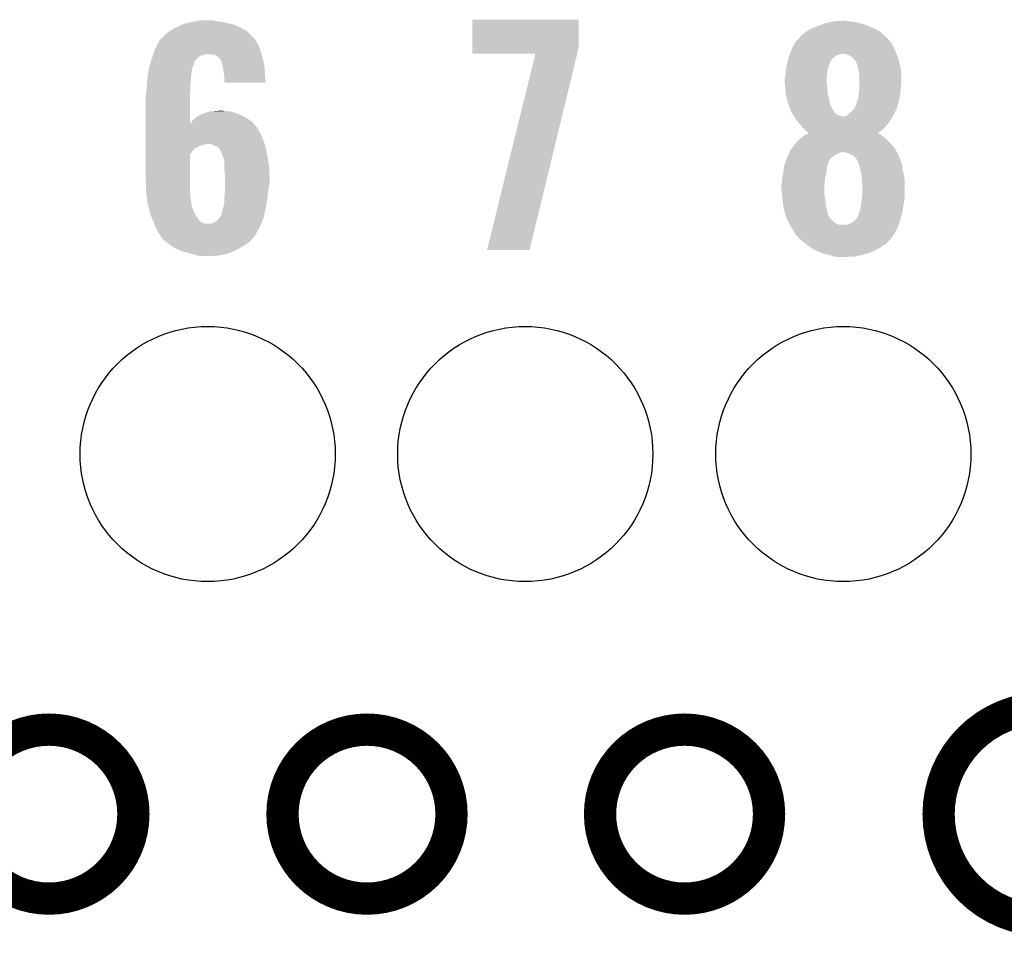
# Model space of a CAD drawing. Extents: x -1.3 to 24.2, y -3.9 to 39.2.
# Tile 24 of 27: x 12.8 to 17.4, y 24.3 to 28.6. Entities that reach past the tile are written whole.
import ezdxf

# ---------------------------------------------------------------- set-up
doc = ezdxf.new("R2010")
doc.units = 0
doc.layers.get('0').update_dxf_attribs({"linetype": 'CONTINUOUS'})
for name, color, linetype in [('PROXIMITY_23_CLICK_V100_GKO', 5, 'CONTINUOUS'), ('PROXIMITY_23_CLICK_V100_GTO', 14, 'CONTINUOUS'), ('PROXIMITY_23_CLICK_V100_GTS', 12, 'CONTINUOUS')]:
    doc.layers.add(name, color=color, linetype=linetype)

# ---------------------------------------------------------------- blocks, each defined once
blk = doc.blocks.new('ROUND_33')
blk.add_circle((0, 0), 0.602)

msp = doc.modelspace()

# ---------------------------------------------------------------- linework, layer by layer
at = {"layer": 'PROXIMITY_23_CLICK_V100_GKO', "const_width": 0.1524}
msp.add_lwpolyline([(17.63014, 25.4, 1), (17.63014, 24.39924)], format="xyb", dxfattribs=at)
for points in [[(12.53236, 24.89962, 1), (13.32992, 24.89962, 1)], [(14.0335, 24.89962, 1), (14.83106, 24.89962, 1)], [(15.5321, 24.89962, 1), (16.32966, 24.89962, 1)]]:
    msp.add_lwpolyline(points, format="xyb", close=True, dxfattribs=at)
at = {"layer": 'PROXIMITY_23_CLICK_V100_GTO'}
for points in [[(13.5382, 28.61564), (13.55344, 28.62326), (13.827762, 28.61564), (13.807948, 28.62326)], [(13.55344, 28.62326), (13.566982, 28.628338), (13.807948, 28.62326), (13.794742, 28.628338)], [(13.566982, 28.628338), (13.573762, 28.63088), (13.794742, 28.628338), (13.782882, 28.63088)], [(13.573762, 28.63088), (13.59662, 28.63596), (13.782882, 28.63088), (13.75918, 28.63596)], [(13.59662, 28.63596), (13.61948, 28.64104), (13.75918, 28.63596), (13.72616, 28.64104)], [(13.61948, 28.64104), (13.647422, 28.64612), (13.72616, 28.64104), (13.700762, 28.64612)], [(14.930122, 28.514038), (14.93014, 28.648638), (15.4305, 28.514038), (15.4305, 28.648638)], [(14.93014, 28.648638), (14.930142, 28.64866), (15.4305, 28.648638), (14.930142, 28.64866)], [(16.55826, 28.61818), (16.571468, 28.62326), (16.80007, 28.61818), (16.78686, 28.62326)], [(16.571468, 28.62326), (16.591282, 28.63088), (16.78686, 28.62326), (16.763998, 28.63088)], [(16.591282, 28.63088), (16.602068, 28.633418), (16.763998, 28.63088), (16.756382, 28.633418)], [(16.602068, 28.633418), (16.623664, 28.6385), (16.756382, 28.633418), (16.7259, 28.6385)], [(16.623664, 28.6385), (16.63446, 28.64104), (16.7259, 28.6385), (16.703042, 28.64104)], [(16.63446, 28.64104), (16.680178, 28.64358), (16.703042, 28.64104), (16.692882, 28.64358)], [(13.47724, 28.575), (13.482322, 28.58008), (13.88618, 28.575), (13.880536, 28.58008)], [(13.482322, 28.58008), (13.505174, 28.597858), (13.880536, 28.58008), (13.86078, 28.597858)], [(13.505174, 28.597858), (13.50518, 28.597862), (13.86078, 28.597858), (13.860774, 28.597862)], [(13.50518, 28.597862), (13.53312, 28.6131), (13.860774, 28.597862), (13.83248, 28.6131)], [(13.53312, 28.6131), (13.5382, 28.61564), (13.83248, 28.6131), (13.827762, 28.61564)], [(16.479524, 28.57246), (16.48968, 28.58008), (16.875252, 28.57246), (16.86687, 28.58008)], [(16.48968, 28.58008), (16.504916, 28.592778), (16.86687, 28.58008), (16.8529, 28.592778)], [(16.504916, 28.592778), (16.504922, 28.592782), (16.8529, 28.592778), (16.852894, 28.592782)], [(16.504922, 28.592782), (16.52778, 28.60548), (16.852894, 28.592782), (16.829316, 28.60548)], [(16.52778, 28.60548), (16.539972, 28.61056), (16.829316, 28.60548), (16.819882, 28.61056)], [(16.539972, 28.61056), (16.55826, 28.61818), (16.819882, 28.61056), (16.80007, 28.61818)], [(13.439644, 28.524198), (13.451836, 28.547062), (13.92174, 28.524198), (13.909038, 28.547062)], [(13.451836, 28.547062), (13.45184, 28.547066), (13.909038, 28.547062), (13.909036, 28.547066)], [(13.45184, 28.547066), (13.451846, 28.549606), (13.909036, 28.547066), (13.907344, 28.549606)], [(13.451846, 28.549606), (13.46454, 28.5623), (13.907344, 28.549606), (13.89888, 28.5623)], [(13.46454, 28.5623), (13.47724, 28.575), (13.89888, 28.5623), (13.88618, 28.575)], [(16.44015, 28.51658), (16.45158, 28.539438), (16.91894, 28.51658), (16.906242, 28.539438)], [(16.45158, 28.539438), (16.451582, 28.53944), (16.906242, 28.539438), (16.906242, 28.53944)], [(16.451582, 28.53944), (16.465434, 28.55468), (16.906242, 28.53944), (16.89354, 28.55468)], [(16.465434, 28.55468), (16.476978, 28.56738), (16.89354, 28.55468), (16.88084, 28.56738)], [(16.476978, 28.56738), (16.476982, 28.567384), (16.88084, 28.56738), (16.880836, 28.567384)], [(16.476982, 28.567384), (16.479524, 28.57246), (16.880836, 28.567384), (16.875252, 28.57246)], [(13.421358, 28.478478), (13.423052, 28.48356), (13.644878, 28.478478), (13.66266, 28.48356)], [(13.423052, 28.48356), (13.423898, 28.4861), (13.66266, 28.48356), (13.675358, 28.4861)], [(13.423898, 28.4861), (13.427286, 28.49626), (13.934802, 28.4861), (13.931898, 28.49626)], [(13.427286, 28.49626), (13.43152, 28.508962), (13.931898, 28.49626), (13.92728, 28.508962)], [(13.43152, 28.508962), (13.439644, 28.524198), (13.92728, 28.508962), (13.92174, 28.524198)], [(13.698218, 28.48356), (13.682978, 28.4861), (13.935528, 28.48356), (13.934802, 28.4861)], [(13.721078, 28.47848), (13.710916, 28.48356), (13.93698, 28.47848), (13.935528, 28.48356)], [(14.93012, 28.488662), (14.930122, 28.514038), (15.42434, 28.488662), (15.4305, 28.514038)], [(15.227272, 28.48864), (14.93012, 28.488662), (15.424336, 28.48864), (15.42434, 28.488662)], [(14.998706, 27.561566), (15.227272, 28.48864), (15.199348, 27.561566), (15.424336, 28.48864)], [(16.425636, 28.48102), (16.426542, 28.483558), (16.649702, 28.48102), (16.65732, 28.483558)], [(16.426542, 28.483558), (16.42745, 28.4861), (16.65732, 28.483558), (16.667478, 28.4861)], [(16.42745, 28.4861), (16.428358, 28.48864), (16.667478, 28.4861), (16.675104, 28.48864)], [(16.428358, 28.48864), (16.4338, 28.50388), (16.930582, 28.48864), (16.924232, 28.50388)], [(16.4338, 28.50388), (16.44015, 28.51658), (16.924232, 28.50388), (16.91894, 28.51658)], [(16.692874, 28.4861), (16.680178, 28.48864), (16.93164, 28.4861), (16.930582, 28.48864)], [(16.692882, 28.486098), (16.692874, 28.4861), (16.931642, 28.486098), (16.93164, 28.4861)], [(16.705582, 28.48102), (16.692882, 28.486098), (16.933456, 28.48102), (16.931642, 28.486098)], [(13.40358, 28.420062), (13.410302, 28.44292), (13.607798, 28.420062), (13.61694, 28.44292)], [(13.410302, 28.44292), (13.414782, 28.458152), (13.61694, 28.44292), (13.62202, 28.458152)], [(13.414782, 28.458152), (13.415532, 28.460698), (13.62202, 28.458152), (13.627094, 28.460698)], [(13.415532, 28.460698), (13.41628, 28.46324), (13.627094, 28.460698), (13.628366, 28.46324)], [(13.41628, 28.46324), (13.417124, 28.465776), (13.628366, 28.46324), (13.629638, 28.465776)], [(13.417124, 28.465776), (13.421358, 28.478478), (13.629638, 28.465776), (13.644878, 28.478478)], [(13.731238, 28.47086), (13.721078, 28.47848), (13.939158, 28.47086), (13.93698, 28.47848)], [(13.741398, 28.460702), (13.731238, 28.47086), (13.94206, 28.460702), (13.939158, 28.47086)], [(13.743936, 28.458164), (13.741398, 28.460702), (13.942536, 28.458164), (13.94206, 28.460702)], [(13.74648, 28.445458), (13.743936, 28.458164), (13.944918, 28.445458), (13.942536, 28.458164)], [(13.75156, 28.427682), (13.74648, 28.445458), (13.948252, 28.427682), (13.944918, 28.445458)], [(16.41348, 28.4353), (16.415824, 28.44546), (16.613292, 28.4353), (16.61668, 28.44546)], [(16.415824, 28.44546), (16.416998, 28.450544), (16.61668, 28.44546), (16.61922, 28.450544)], [(16.416998, 28.450544), (16.417584, 28.453084), (16.61922, 28.450544), (16.619224, 28.453084)], [(16.417584, 28.453084), (16.420516, 28.465782), (16.619224, 28.453084), (16.629382, 28.465782)], [(16.420516, 28.465782), (16.421102, 28.46832), (16.629382, 28.465782), (16.632766, 28.46832)], [(16.421102, 28.46832), (16.425636, 28.48102), (16.632766, 28.46832), (16.649702, 28.48102)], [(16.72336, 28.470856), (16.705582, 28.48102), (16.937084, 28.470856), (16.933456, 28.48102)], [(16.73352, 28.45816), (16.72336, 28.470856), (16.94162, 28.45816), (16.937084, 28.470856)], [(16.7386, 28.453076), (16.73352, 28.45816), (16.943434, 28.453076), (16.94162, 28.45816)], [(16.739616, 28.450538), (16.7386, 28.453076), (16.94434, 28.450538), (16.943434, 28.453076)], [(16.743682, 28.44038), (16.739616, 28.450538), (16.946246, 28.44038), (16.94434, 28.450538)], [(16.74876, 28.4226), (16.743682, 28.44038), (16.94958, 28.4226), (16.946246, 28.44038)], [(13.397228, 28.381958), (13.398922, 28.392118), (13.6017, 28.381958), (13.60424, 28.392118)], [(13.398922, 28.392118), (13.400192, 28.399738), (13.60424, 28.392118), (13.60424, 28.399738)], [(13.400192, 28.399738), (13.403154, 28.417516), (13.60424, 28.399738), (13.60678, 28.417516)], [(13.403154, 28.417516), (13.40358, 28.420062), (13.60678, 28.417516), (13.607798, 28.420062)], [(13.752734, 28.420058), (13.75156, 28.427682), (13.94968, 28.420058), (13.948252, 28.427682)], [(13.75664, 28.39466), (13.752734, 28.420058), (13.95095, 28.39466), (13.94968, 28.420058)], [(13.75918, 28.37688), (13.75664, 28.39466), (13.95184, 28.37688), (13.95095, 28.39466)], [(16.40586, 28.381962), (16.407834, 28.39974), (16.601756, 28.381962), (16.60398, 28.39974)], [(16.407834, 28.39974), (16.4084, 28.40482), (16.60398, 28.39974), (16.604826, 28.40482)], [(16.4084, 28.40482), (16.410092, 28.414982), (16.604826, 28.40482), (16.606522, 28.414982)], [(16.410092, 28.414982), (16.41348, 28.4353), (16.606522, 28.414982), (16.613292, 28.4353)], [(16.751936, 28.4099), (16.74876, 28.4226), (16.95196, 28.4099), (16.94958, 28.4226)], [(16.75638, 28.392118), (16.751936, 28.4099), (16.952948, 28.392118), (16.95196, 28.4099)], [(16.75638, 28.364182), (16.75638, 28.392118), (16.9545, 28.364182), (16.952948, 28.392118)], [(13.39342, 28.3337), (13.394212, 28.346398), (13.59916, 28.3337), (13.59916, 28.346398)], [(13.394212, 28.346398), (13.395482, 28.36672), (13.59916, 28.346398), (13.6017, 28.36672)], [(13.395482, 28.36672), (13.39596, 28.374342), (13.6017, 28.36672), (13.6017, 28.374342)], [(13.39596, 28.374342), (13.397228, 28.381958), (13.6017, 28.374342), (13.6017, 28.381958)], [(13.75918, 28.369262), (13.75918, 28.37688), (13.95222, 28.369262), (13.95184, 28.37688)], [(13.75918, 28.351502), (13.75918, 28.369262), (13.954732, 28.351502), (13.95222, 28.369262)], [(13.954734, 28.35148), (13.75918, 28.351502), (13.954734, 28.35148), (13.954732, 28.351502)], [(16.40332, 28.371802), (16.405224, 28.37942), (16.60144, 28.371802), (16.60144, 28.37942)], [(16.40332, 28.359098), (16.40332, 28.371802), (16.60144, 28.359098), (16.60144, 28.371802)], [(16.40459, 28.343862), (16.40332, 28.359098), (16.60144, 28.343862), (16.60144, 28.359098)], [(16.405438, 28.333702), (16.40459, 28.343862), (16.60398, 28.333702), (16.60144, 28.343862)], [(16.405224, 28.37942), (16.40586, 28.381962), (16.60144, 28.37942), (16.601756, 28.381962)], [(16.75638, 28.34894), (16.75638, 28.364182), (16.9545, 28.34894), (16.9545, 28.364182)], [(16.75638, 28.33116), (16.75638, 28.34894), (16.95196, 28.33116), (16.9545, 28.34894)], [(13.38834, 28.290522), (13.389864, 28.298142), (13.596622, 28.290522), (13.59662, 28.298142)], [(13.389864, 28.298142), (13.39088, 28.303222), (13.59662, 28.298142), (13.597128, 28.303222)], [(13.39088, 28.318462), (13.391726, 28.32354), (13.598652, 28.318462), (13.59916, 28.32354)], [(13.39088, 28.303222), (13.39088, 28.318462), (13.597128, 28.303222), (13.598652, 28.318462)], [(13.391726, 28.32354), (13.39342, 28.3337), (13.59916, 28.32354), (13.59916, 28.3337)], [(16.40586, 28.32862), (16.405438, 28.333702), (16.60398, 28.32862), (16.60398, 28.333702)], [(16.407938, 28.305762), (16.40586, 28.32862), (16.60398, 28.305762), (16.60398, 28.32862)], [(16.4084, 28.30068), (16.407938, 28.305762), (16.605366, 28.30068), (16.60398, 28.305762)], [(16.412974, 28.27782), (16.4084, 28.30068), (16.6116, 28.27782), (16.605366, 28.30068)], [(16.752144, 28.287982), (16.75384, 28.30322), (16.94688, 28.287982), (16.948572, 28.30322)], [(16.75384, 28.30322), (16.754602, 28.31084), (16.948572, 28.30322), (16.94942, 28.31084)], [(16.754602, 28.31084), (16.75638, 28.32862), (16.94942, 28.31084), (16.951642, 28.32862)], [(16.75638, 28.32862), (16.75638, 28.33116), (16.951642, 28.32862), (16.95196, 28.33116)], [(13.38834, 28.158456), (13.38834, 28.290522), (13.59665, 28.158456), (13.596622, 28.290522)], [(16.41348, 28.275282), (16.412974, 28.27782), (16.612186, 28.275282), (16.6116, 28.27782)], [(16.4211, 28.25242), (16.41348, 28.275282), (16.617462, 28.25242), (16.612186, 28.275282)], [(16.423276, 28.244804), (16.4211, 28.25242), (16.619218, 28.244804), (16.617462, 28.25242)], [(16.741138, 28.247338), (16.74368, 28.262578), (16.937642, 28.247338), (16.941798, 28.262578)], [(16.74368, 28.26258), (16.751298, 28.280358), (16.9418, 28.26258), (16.945354, 28.280358)], [(16.74368, 28.262578), (16.74368, 28.26258), (16.941798, 28.262578), (16.9418, 28.26258)], [(16.751298, 28.280358), (16.752144, 28.287982), (16.945354, 28.280358), (16.94688, 28.287982)], [(13.644034, 28.19908), (13.652504, 28.20416), (13.83538, 28.19908), (13.822682, 28.20416)], [(13.652504, 28.20416), (13.657584, 28.204162), (13.822682, 28.20416), (13.822678, 28.204162)], [(13.657584, 28.204162), (13.667738, 28.20924), (13.822678, 28.204162), (13.809982, 28.20924)], [(13.667738, 28.20924), (13.667742, 28.209242), (13.809982, 28.20924), (13.809976, 28.209242)], [(13.667742, 28.209242), (13.677898, 28.21178), (13.809976, 28.209242), (13.80067, 28.21178)], [(13.677898, 28.21178), (13.693144, 28.21686), (13.80067, 28.21178), (13.782044, 28.21686)], [(13.70838, 28.21686), (13.741372, 28.219398), (13.759184, 28.21686), (13.751562, 28.219398)], [(13.741372, 28.219398), (13.741398, 28.2194), (13.751562, 28.219398), (13.741398, 28.2194)], [(16.426178, 28.23464), (16.423276, 28.244804), (16.624762, 28.23464), (16.619218, 28.244804)], [(16.43126, 28.22194), (16.426178, 28.23464), (16.631688, 28.22194), (16.624762, 28.23464)], [(16.432956, 28.21686), (16.43126, 28.22194), (16.634458, 28.21686), (16.631688, 28.22194)], [(16.4338, 28.214324), (16.432956, 28.21686), (16.636362, 28.214324), (16.634458, 28.21686)], [(16.436338, 28.21178), (16.4338, 28.214324), (16.63827, 28.21178), (16.636362, 28.214324)], [(16.439158, 28.206704), (16.436338, 28.21178), (16.642078, 28.206704), (16.63827, 28.21178)], [(16.443394, 28.19908), (16.439158, 28.206704), (16.654778, 28.19908), (16.642078, 28.206704)], [(16.70304, 28.20162), (16.712178, 28.209236), (16.91894, 28.20162), (16.92148, 28.209236)], [(16.712178, 28.209236), (16.715232, 28.21178), (16.92148, 28.209236), (16.924018, 28.21178)], [(16.715232, 28.21178), (16.71828, 28.21432), (16.924018, 28.21178), (16.925146, 28.21432)], [(16.71828, 28.21432), (16.725898, 28.22194), (16.925146, 28.21432), (16.928534, 28.22194)], [(16.725898, 28.22194), (16.733518, 28.2321), (16.928534, 28.22194), (16.93305, 28.2321)], [(16.733518, 28.2321), (16.734786, 28.234638), (16.93305, 28.2321), (16.93418, 28.234638)], [(16.734786, 28.234638), (16.741138, 28.247338), (16.93418, 28.234638), (16.937642, 28.247338)], [(13.38834, 28.135578), (13.38834, 28.158456), (13.916662, 28.135578), (13.897944, 28.158456)], [(13.59665, 28.158456), (13.601702, 28.160986), (13.897944, 28.158456), (13.895874, 28.160986)], [(13.601702, 28.160986), (13.60322, 28.163518), (13.895874, 28.160986), (13.893802, 28.163518)], [(13.60322, 28.163518), (13.609322, 28.173682), (13.893802, 28.163518), (13.879826, 28.173682)], [(13.609322, 28.173682), (13.62117, 28.183838), (13.879826, 28.173682), (13.86586, 28.183838)], [(13.62117, 28.183838), (13.627102, 28.188922), (13.86586, 28.183838), (13.855694, 28.188922)], [(13.627102, 28.188922), (13.644034, 28.19908), (13.855694, 28.188922), (13.83538, 28.19908)], [(16.446216, 28.194002), (16.443394, 28.19908), (16.667478, 28.194002), (16.654778, 28.19908)], [(16.447628, 28.19146), (16.446216, 28.194002), (16.680178, 28.19146), (16.667478, 28.194002)], [(16.449038, 28.18892), (16.447628, 28.19146), (16.91132, 28.18892), (16.912844, 28.19146)], [(16.45811, 28.17622), (16.449038, 28.18892), (16.903702, 28.17622), (16.91132, 28.18892)], [(16.46174, 28.171138), (16.45811, 28.17622), (16.900312, 28.171138), (16.903702, 28.17622)], [(16.47045, 28.160978), (16.46174, 28.171138), (16.89354, 28.160978), (16.900312, 28.171138)], [(16.47698, 28.15336), (16.47045, 28.160978), (16.88701, 28.15336), (16.89354, 28.160978)], [(16.685256, 28.19146), (16.692878, 28.194), (16.912844, 28.19146), (16.914368, 28.194)], [(16.692878, 28.194), (16.703036, 28.201618), (16.914368, 28.194), (16.91894, 28.201618)], [(16.703036, 28.201618), (16.70304, 28.20162), (16.91894, 28.201618), (16.91894, 28.20162)], [(13.38834, 28.120342), (13.38834, 28.135578), (13.92428, 28.120342), (13.916662, 28.135578)], [(13.38834, 28.10256), (13.38834, 28.120342), (13.93444, 28.10256), (13.92428, 28.120342)], [(16.485448, 28.1432), (16.47698, 28.15336), (16.878302, 28.1432), (16.88701, 28.15336)], [(16.48968, 28.13812), (16.485448, 28.1432), (16.87322, 28.13812), (16.878302, 28.1432)], [(16.49984, 28.12796), (16.48968, 28.13812), (16.863058, 28.12796), (16.87322, 28.13812)], [(16.507458, 28.120342), (16.49984, 28.12796), (16.852934, 28.120342), (16.863058, 28.12796)], [(16.505916, 28.107638), (16.51505, 28.112718), (16.85544, 28.107638), (16.845284, 28.112718)], [(16.515072, 28.115264), (16.507458, 28.120342), (16.846186, 28.115264), (16.852934, 28.120342)], [(16.51505, 28.112718), (16.515054, 28.11272), (16.845284, 28.112718), (16.842806, 28.11272)], [(16.515054, 28.11272), (16.51508, 28.112734), (16.842806, 28.11272), (16.842824, 28.112734)], [(16.51508, 28.112734), (16.515072, 28.115264), (16.842824, 28.112734), (16.846186, 28.115264)], [(13.38834, 28.077162), (13.38834, 28.10256), (13.9446, 28.077162), (13.93444, 28.10256)], [(13.38834, 28.06192), (13.38834, 28.077162), (13.94929, 28.06192), (13.9446, 28.077162)], [(16.44831, 28.056838), (16.459198, 28.06954), (16.91132, 28.056838), (16.89862, 28.06954)], [(16.459198, 28.06954), (16.47444, 28.08478), (16.89862, 28.06954), (16.88338, 28.08478)], [(16.47444, 28.08478), (16.477404, 28.087322), (16.88338, 28.08478), (16.880838, 28.087322)], [(16.477404, 28.087322), (16.492218, 28.10002), (16.880838, 28.087322), (16.8656, 28.10002)], [(16.492218, 28.10002), (16.492222, 28.100022), (16.8656, 28.10002), (16.865598, 28.100022)], [(16.492222, 28.100022), (16.505916, 28.107638), (16.865598, 28.100022), (16.85544, 28.107638)], [(13.38834, 28.05938), (13.38834, 28.06192), (13.665198, 28.05938), (13.677902, 28.06192)], [(13.38834, 28.054302), (13.38834, 28.05938), (13.64742, 28.054302), (13.665198, 28.05938)], [(13.38834, 28.04668), (13.38834, 28.054302), (13.62964, 28.04668), (13.64742, 28.054302)], [(13.38834, 28.044142), (13.38834, 28.04668), (13.624564, 28.044142), (13.62964, 28.04668)], [(13.38834, 28.026362), (13.38834, 28.044142), (13.606782, 28.026362), (13.624564, 28.044142)], [(13.38834, 28.011126), (13.38834, 28.026362), (13.596624, 28.011126), (13.606782, 28.026362)], [(13.705842, 28.05684), (13.695676, 28.06192), (13.950854, 28.05684), (13.94929, 28.06192)], [(13.721082, 28.051758), (13.705842, 28.05684), (13.952418, 28.051758), (13.950854, 28.05684)], [(13.73061, 28.04414), (13.721082, 28.051758), (13.95476, 28.04414), (13.952418, 28.051758)], [(13.733786, 28.0416), (13.73061, 28.04414), (13.955238, 28.0416), (13.95476, 28.04414)], [(13.73632, 28.041578), (13.733786, 28.0416), (13.955242, 28.041578), (13.955238, 28.0416)], [(13.736322, 28.039056), (13.73632, 28.041578), (13.955714, 28.039056), (13.955242, 28.041578)], [(13.74648, 28.01874), (13.736322, 28.039056), (13.959524, 28.01874), (13.955714, 28.039056)], [(13.752196, 28.0035), (13.74648, 28.01874), (13.96238, 28.0035), (13.959524, 28.01874)], [(16.42364, 28.016204), (16.425332, 28.02128), (16.652248, 28.016204), (16.664938, 28.02128)], [(16.425332, 28.02128), (16.426178, 28.02382), (16.664938, 28.02128), (16.672564, 28.02382)], [(16.426178, 28.02382), (16.42618, 28.023822), (16.932918, 28.02382), (16.932916, 28.023822)], [(16.42618, 28.023822), (16.433796, 28.036518), (16.932916, 28.023822), (16.92656, 28.036518)], [(16.433796, 28.036518), (16.433798, 28.03652), (16.92656, 28.036518), (16.92656, 28.03652)], [(16.433798, 28.03652), (16.44396, 28.051762), (16.92656, 28.03652), (16.915128, 28.051762)], [(16.44396, 28.051762), (16.44831, 28.056838), (16.915128, 28.051762), (16.91132, 28.056838)], [(16.697962, 28.021278), (16.680178, 28.02382), (16.93419, 28.021278), (16.932918, 28.02382)], [(16.7132, 28.01366), (16.697962, 28.021278), (16.938004, 28.01366), (16.93419, 28.021278)], [(13.38834, 27.88666), (13.38834, 28.011126), (13.59662, 27.88666), (13.596624, 28.011126)], [(13.7541, 27.99842), (13.752196, 28.0035), (13.963228, 27.99842), (13.96238, 28.0035)], [(13.75918, 27.983176), (13.7541, 27.99842), (13.965768, 27.983176), (13.963228, 27.99842)], [(13.75918, 27.957778), (13.75918, 27.983176), (13.97, 27.957778), (13.965768, 27.983176)], [(16.402626, 27.965398), (16.405398, 27.973018), (16.60652, 27.965398), (16.60906, 27.973018)], [(16.405398, 27.973018), (16.41094, 27.98826), (16.60906, 27.973018), (16.615594, 27.98826)], [(16.41094, 27.98826), (16.411956, 27.990802), (16.615594, 27.98826), (16.616684, 27.990802)], [(16.411956, 27.990802), (16.420088, 28.011122), (16.616684, 27.990802), (16.642082, 28.011122)], [(16.420088, 28.011122), (16.421104, 28.01366), (16.642082, 28.011122), (16.647158, 28.01366)], [(16.421104, 28.01366), (16.423636, 28.0162), (16.647158, 28.01366), (16.65224, 28.0162)], [(16.423636, 28.0162), (16.42364, 28.016204), (16.65224, 28.0162), (16.652248, 28.016204)], [(16.719546, 28.01112), (16.7132, 28.01366), (16.939274, 28.01112), (16.938004, 28.01366)], [(16.71959, 28.011102), (16.719546, 28.01112), (16.941804, 28.011102), (16.939274, 28.01112)], [(16.7259, 28.008576), (16.71959, 28.011102), (16.94231, 28.008576), (16.941804, 28.011102)], [(16.73606, 27.998418), (16.7259, 28.008576), (16.944342, 27.998418), (16.94231, 28.008576)], [(16.74368, 27.988258), (16.73606, 27.998418), (16.948406, 27.988258), (16.944342, 27.998418)], [(16.74495, 27.98572), (16.74368, 27.988258), (16.94942, 27.98572), (16.948406, 27.988258)], [(16.746222, 27.983178), (16.74495, 27.98572), (16.950374, 27.983178), (16.94942, 27.98572)], [(16.7513, 27.975556), (16.746222, 27.983178), (16.953232, 27.975556), (16.950374, 27.983178)], [(16.7513, 27.973016), (16.7513, 27.975556), (16.954184, 27.973016), (16.953232, 27.975556)], [(16.753478, 27.965398), (16.7513, 27.973016), (16.95704, 27.965398), (16.954184, 27.973016)], [(13.75918, 27.94508), (13.75918, 27.957778), (13.970636, 27.94508), (13.97, 27.957778)], [(13.76172, 27.912062), (13.75918, 27.94508), (13.972286, 27.912062), (13.970636, 27.94508)], [(16.3957, 27.92222), (16.39824, 27.934918), (16.5989, 27.92222), (16.600714, 27.934918)], [(16.39824, 27.934918), (16.398748, 27.94), (16.600714, 27.934918), (16.60144, 27.94)], [(16.398748, 27.94), (16.400272, 27.95524), (16.60144, 27.94), (16.60398, 27.95524)], [(16.400272, 27.95524), (16.400782, 27.960322), (16.60398, 27.95524), (16.60525, 27.960322)], [(16.400782, 27.960322), (16.402626, 27.965398), (16.60525, 27.960322), (16.60652, 27.965398)], [(16.75638, 27.95524), (16.753478, 27.965398), (16.958056, 27.95524), (16.95704, 27.965398)], [(16.760192, 27.939998), (16.75638, 27.95524), (16.95958, 27.939998), (16.958056, 27.95524)], [(16.76146, 27.93492), (16.760192, 27.939998), (16.960966, 27.93492), (16.95958, 27.939998)], [(16.76654, 27.912058), (16.76146, 27.93492), (16.9672, 27.912058), (16.960966, 27.93492)], [(13.39088, 27.82824), (13.38834, 27.88666), (13.59662, 27.82824), (13.59662, 27.88666)], [(13.76172, 27.90698), (13.76172, 27.912062), (13.97254, 27.90698), (13.972286, 27.912062)], [(13.76172, 27.876498), (13.76172, 27.90698), (13.97254, 27.876498), (13.97254, 27.90698)], [(16.388926, 27.8765), (16.39062, 27.886658), (16.59128, 27.8765), (16.592408, 27.886658)], [(16.39062, 27.886658), (16.39203, 27.89936), (16.592408, 27.886658), (16.59382, 27.89936)], [(16.39203, 27.89936), (16.39316, 27.909518), (16.59382, 27.89936), (16.596076, 27.909518)], [(16.39316, 27.909518), (16.3957, 27.92222), (16.596076, 27.909518), (16.5989, 27.92222)], [(16.76654, 27.89428), (16.76654, 27.912058), (16.968682, 27.89428), (16.9672, 27.912058)], [(16.768128, 27.881582), (16.76654, 27.89428), (16.96974, 27.881582), (16.968682, 27.89428)], [(16.76908, 27.873958), (16.768128, 27.881582), (16.96974, 27.873958), (16.96974, 27.881582)], [(13.75918, 27.807922), (13.76172, 27.8384), (13.962696, 27.807922), (13.966506, 27.8384)], [(13.76172, 27.8638), (13.76172, 27.876498), (13.97, 27.8638), (13.97254, 27.876498)], [(13.76172, 27.84602), (13.76172, 27.8638), (13.96746, 27.84602), (13.97, 27.8638)], [(13.76172, 27.8384), (13.76172, 27.84602), (13.966506, 27.8384), (13.96746, 27.84602)], [(16.38808, 27.871422), (16.388926, 27.8765), (16.59128, 27.871422), (16.59128, 27.8765)], [(16.38808, 27.856178), (16.38808, 27.871422), (16.59128, 27.856178), (16.59128, 27.871422)], [(16.391172, 27.820622), (16.38808, 27.856178), (16.59128, 27.820622), (16.59128, 27.856178)], [(16.76908, 27.82062), (16.76908, 27.873958), (16.96974, 27.82062), (16.96974, 27.873958)], [(13.391244, 27.825702), (13.39088, 27.82824), (13.59662, 27.825702), (13.59662, 27.82824)], [(13.392696, 27.81554), (13.391244, 27.825702), (13.59916, 27.81554), (13.59662, 27.825702)], [(13.396324, 27.790138), (13.392696, 27.81554), (13.6017, 27.790138), (13.59916, 27.81554)], [(13.3985, 27.774902), (13.396324, 27.790138), (13.604472, 27.774902), (13.6017, 27.790138)], [(13.75918, 27.80538), (13.75918, 27.807922), (13.96238, 27.80538), (13.962696, 27.807922)], [(13.75918, 27.785058), (13.75918, 27.80538), (13.958792, 27.785058), (13.96238, 27.80538)], [(16.392498, 27.80538), (16.391172, 27.820622), (16.59382, 27.80538), (16.59128, 27.820622)], [(16.39316, 27.79776), (16.392498, 27.80538), (16.594774, 27.79776), (16.59382, 27.80538)], [(16.395066, 27.78506), (16.39316, 27.79776), (16.59636, 27.78506), (16.594774, 27.79776)], [(16.764, 27.77744), (16.766222, 27.79522), (16.964658, 27.77744), (16.9672, 27.79522)], [(16.766222, 27.79522), (16.76654, 27.79776), (16.9672, 27.79522), (16.967708, 27.79776)], [(16.76654, 27.79776), (16.767668, 27.807918), (16.967708, 27.79776), (16.96974, 27.807918)], [(16.767668, 27.807918), (16.76908, 27.82062), (16.96974, 27.807918), (16.96974, 27.82062)], [(13.401676, 27.762202), (13.3985, 27.774902), (13.60678, 27.762202), (13.604472, 27.774902)], [(13.40866, 27.734262), (13.401676, 27.762202), (13.61948, 27.734262), (13.60678, 27.762202)], [(13.74648, 27.736796), (13.751558, 27.749498), (13.94941, 27.736796), (13.952084, 27.749498)], [(13.751558, 27.749498), (13.7541, 27.7622), (13.952084, 27.749498), (13.95476, 27.7622)], [(13.7541, 27.7622), (13.75918, 27.785058), (13.95476, 27.7622), (13.958792, 27.785058)], [(16.397734, 27.76728), (16.395066, 27.78506), (16.5989, 27.76728), (16.59636, 27.78506)], [(16.40078, 27.746962), (16.397734, 27.76728), (16.603416, 27.746962), (16.5989, 27.76728)], [(16.401678, 27.744418), (16.40078, 27.746962), (16.60398, 27.744418), (16.603416, 27.746962)], [(16.407952, 27.726644), (16.401678, 27.744418), (16.60906, 27.726644), (16.60398, 27.744418)], [(16.75384, 27.734258), (16.756382, 27.74442), (16.957038, 27.734258), (16.95907, 27.74442)], [(16.756382, 27.74442), (16.761458, 27.759658), (16.95907, 27.74442), (16.962118, 27.759658)], [(16.761458, 27.759662), (16.764, 27.77744), (16.96212, 27.759662), (16.964658, 27.77744)], [(16.761458, 27.759658), (16.761458, 27.759662), (16.962118, 27.759658), (16.96212, 27.759662)], [(13.41882, 27.708862), (13.40866, 27.734262), (13.634718, 27.708862), (13.61948, 27.734262)], [(13.422884, 27.698704), (13.41882, 27.708862), (13.642338, 27.698704), (13.634718, 27.708862)], [(13.4239, 27.69616), (13.422884, 27.698704), (13.646576, 27.69616), (13.642338, 27.698704)], [(13.426018, 27.69108), (13.4239, 27.69616), (13.655038, 27.69108), (13.646576, 27.69616)], [(13.70838, 27.69108), (13.718538, 27.69616), (13.935186, 27.69108), (13.937278, 27.69616)], [(13.718538, 27.69616), (13.728698, 27.703778), (13.937278, 27.69616), (13.940414, 27.703778)], [(13.728698, 27.703778), (13.736318, 27.713938), (13.940414, 27.703778), (13.944598, 27.713938)], [(13.736318, 27.713938), (13.73632, 27.71394), (13.944598, 27.713938), (13.944598, 27.71394)], [(13.73632, 27.71394), (13.746476, 27.729174), (13.944598, 27.71394), (13.947806, 27.729174)], [(13.746476, 27.729174), (13.74648, 27.736796), (13.947806, 27.729174), (13.94941, 27.736796)], [(16.408848, 27.724106), (16.407952, 27.726644), (16.60906, 27.724106), (16.60906, 27.726644)], [(16.410642, 27.719022), (16.408848, 27.724106), (16.614136, 27.719022), (16.60906, 27.724106)], [(16.41333, 27.711406), (16.410642, 27.719022), (16.616678, 27.711406), (16.614136, 27.719022)], [(16.41602, 27.703782), (16.41333, 27.711406), (16.626838, 27.703782), (16.616678, 27.711406)], [(16.421438, 27.693624), (16.41602, 27.703782), (16.634458, 27.693624), (16.626838, 27.703782)], [(16.425504, 27.686), (16.421438, 27.693624), (16.647158, 27.686), (16.634458, 27.693624)], [(16.72082, 27.69108), (16.730978, 27.6987), (16.944974, 27.69108), (16.947356, 27.6987)], [(16.730978, 27.6987), (16.743678, 27.7114), (16.947356, 27.6987), (16.951324, 27.7114)], [(16.743678, 27.7114), (16.748758, 27.721558), (16.951324, 27.7114), (16.9545, 27.721558)], [(16.748758, 27.721558), (16.751298, 27.726636), (16.9545, 27.721558), (16.955514, 27.726636)], [(16.751298, 27.726636), (16.7513, 27.729176), (16.955514, 27.726636), (16.956022, 27.729176)], [(16.7513, 27.729176), (16.75384, 27.734258), (16.956022, 27.729176), (16.957038, 27.734258)], [(13.428134, 27.686002), (13.426018, 27.69108), (13.667736, 27.686002), (13.655038, 27.69108)], [(13.428134, 27.686), (13.428134, 27.686002), (13.695676, 27.686), (13.667736, 27.686002)], [(13.434486, 27.670758), (13.428134, 27.686), (13.92682, 27.670758), (13.933094, 27.686)], [(13.4366, 27.66568), (13.434486, 27.670758), (13.923962, 27.66568), (13.92682, 27.670758)], [(13.44676, 27.645362), (13.4366, 27.66568), (13.912534, 27.645362), (13.923962, 27.66568)], [(13.695676, 27.686), (13.70838, 27.69108), (13.933094, 27.686), (13.935186, 27.69108)], [(16.428212, 27.680922), (16.425504, 27.686), (16.662398, 27.680922), (16.647158, 27.686)], [(16.428214, 27.68092), (16.428212, 27.680922), (16.697956, 27.68092), (16.662398, 27.680922)], [(16.43634, 27.66568), (16.428214, 27.68092), (16.934686, 27.66568), (16.9418, 27.68092)], [(16.45041, 27.642818), (16.43634, 27.66568), (16.924018, 27.642818), (16.934686, 27.66568)], [(16.697956, 27.68092), (16.70812, 27.686), (16.9418, 27.68092), (16.943386, 27.686)], [(16.70812, 27.686), (16.72082, 27.69108), (16.943386, 27.686), (16.944974, 27.69108)], [(13.45184, 27.63774), (13.44676, 27.645362), (13.908246, 27.63774), (13.912534, 27.645362)], [(13.456914, 27.632666), (13.45184, 27.63774), (13.905392, 27.632666), (13.908246, 27.63774)], [(13.456918, 27.63012), (13.456914, 27.632666), (13.90396, 27.63012), (13.905392, 27.632666)], [(13.45692, 27.627586), (13.456918, 27.63012), (13.902692, 27.627586), (13.90396, 27.63012)], [(13.459102, 27.62504), (13.45692, 27.627586), (13.901418, 27.62504), (13.902692, 27.627586)], [(13.472158, 27.6098), (13.459102, 27.62504), (13.886178, 27.6098), (13.901418, 27.62504)], [(13.4874, 27.5971), (13.472158, 27.6098), (13.87348, 27.5971), (13.886178, 27.6098)], [(16.456658, 27.632662), (16.45041, 27.642818), (16.916986, 27.632662), (16.924018, 27.642818)], [(16.479522, 27.609798), (16.456658, 27.632662), (16.901158, 27.609798), (16.916986, 27.632662)], [(16.48206, 27.60726), (16.479522, 27.609798), (16.89862, 27.60726), (16.901158, 27.609798)], [(16.49476, 27.5971), (16.48206, 27.60726), (16.88846, 27.5971), (16.89862, 27.60726)], [(13.508738, 27.58186), (13.4874, 27.5971), (13.850622, 27.58186), (13.87348, 27.5971)], [(13.522958, 27.571702), (13.508738, 27.58186), (13.833206, 27.571702), (13.850622, 27.58186)], [(13.540742, 27.56408), (13.522958, 27.571702), (13.82014, 27.56408), (13.833206, 27.571702)], [(13.558518, 27.55646), (13.540742, 27.56408), (13.80381, 27.55646), (13.82014, 27.56408)], [(13.59662, 27.5463), (13.558518, 27.55646), (13.782038, 27.5463), (13.80381, 27.55646)], [(15.199342, 27.56154), (14.998706, 27.561566), (15.199342, 27.56154), (15.199348, 27.561566)], [(16.50746, 27.58694), (16.49476, 27.5971), (16.874236, 27.58694), (16.88846, 27.5971)], [(16.510954, 27.5844), (16.50746, 27.58694), (16.87068, 27.5844), (16.874236, 27.58694)], [(16.53191, 27.56916), (16.510954, 27.5844), (16.847818, 27.56916), (16.87068, 27.5844)], [(16.5354, 27.566622), (16.53191, 27.56916), (16.842742, 27.566622), (16.847818, 27.56916)], [(16.56334, 27.55392), (16.5354, 27.566622), (16.817338, 27.55392), (16.842742, 27.566622)], [(16.588738, 27.543762), (16.56334, 27.55392), (16.786864, 27.543762), (16.817338, 27.55392)], [(13.629638, 27.53614), (13.59662, 27.5463), (13.733778, 27.53614), (13.782038, 27.5463)], [(13.644878, 27.5336), (13.629638, 27.53614), (13.708382, 27.5336), (13.733778, 27.53614)], [(16.601444, 27.54122), (16.588738, 27.543762), (16.779238, 27.54122), (16.786864, 27.543762)], [(16.614138, 27.53868), (16.601444, 27.54122), (16.767808, 27.53868), (16.779238, 27.54122)], [(16.634456, 27.531062), (16.614138, 27.53868), (16.733526, 27.531062), (16.767808, 27.53868)], [(16.634472, 27.53106), (16.634456, 27.531062), (16.733518, 27.53106), (16.733526, 27.531062)], [(16.65478, 27.52852), (16.634472, 27.53106), (16.68018, 27.52852), (16.733518, 27.53106)]]:
    msp.add_solid(points, dxfattribs=at)

# ---------------------------------------------------------------- block references
at = {"layer": 'PROXIMITY_23_CLICK_V100_GTS'}
for p in [(13.68044, 26.59888), (15.17904, 26.59888), (16.68018, 26.59888)]:
    msp.add_blockref('ROUND_33', p, dxfattribs=at)

doc.saveas('drawing.dxf')
